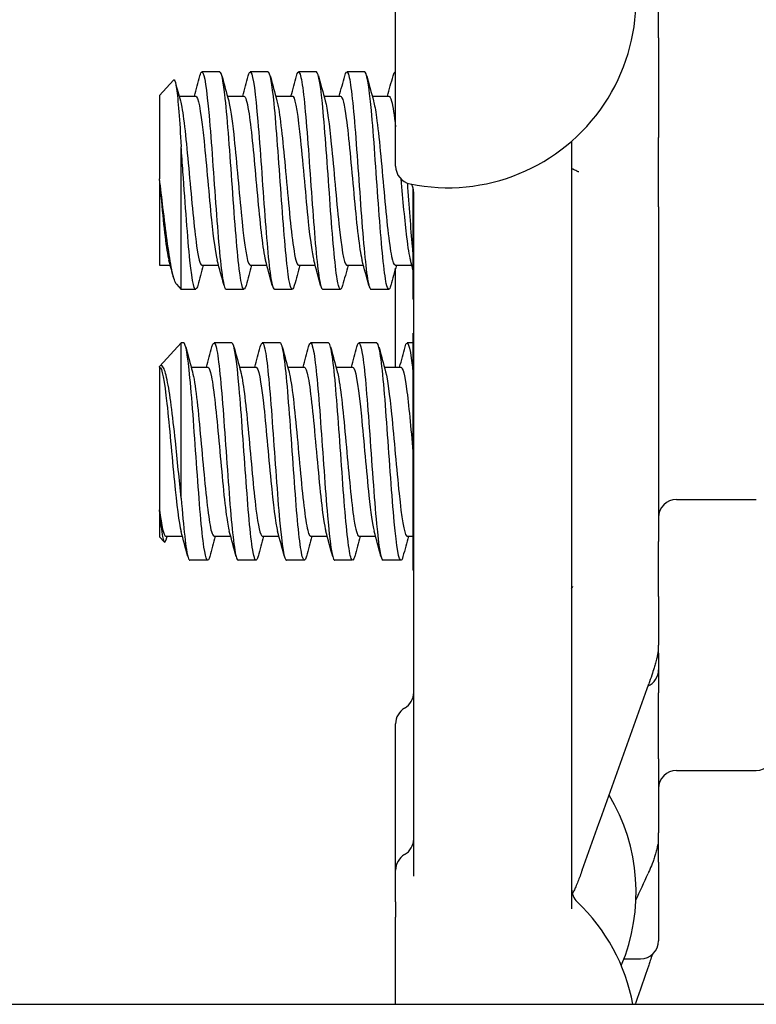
# Model space of a CAD drawing. Header units: inches. Extents: x 18 to 846, y -44 to 561.
# Tile 254 of 256: x 321.18 to 322.45, y 165.78 to 167.48. Entities that reach past the tile are written whole.
import ezdxf

# ---------------------------------------------------------------- set-up
doc = ezdxf.new("R2010")
doc.units = ezdxf.units.IN
doc.header["$LTSCALE"] = 24
doc.header["$MEASUREMENT"] = 0
doc.layers.add('Visible (ANSI)', color=7, linetype='Continuous', lineweight=30)

msp = doc.modelspace()

# ---------------------------------------------------------------- linework, layer by layer
at = {"layer": 'Visible (ANSI)'}
for p, q in [((321.82439, 167.22455), (321.82439, 167.80018)), ((322.27814, 167.44622), (322.27814, 167.5485)), ((322.27814, 167.44622), (322.27814, 167.27384)), ((321.52105, 167.38703), (321.49016, 167.38703)), ((321.60439, 167.38703), (321.5735, 167.38703)), ((321.68772, 167.38703), (321.65683, 167.38703)), ((321.77105, 167.38703), (321.74016, 167.38703)), ((321.82439, 167.38703), (321.8235, 167.38703)), ((321.41689, 167.34649), (321.44136, 167.37297)), ((321.41689, 167.34649), (321.41689, 167.20276)), ((321.45072, 167.34537), (321.47939, 167.34537)), ((321.53406, 167.34537), (321.56272, 167.34537)), ((321.61739, 167.34537), (321.64605, 167.34537)), ((321.70072, 167.34537), (321.72939, 167.34537)), ((321.78406, 167.34537), (321.81272, 167.34537)), ((322.12814, 167.26755), (322.12814, 165.94307)), ((322.27814, 167.15443), (322.27814, 167.27384)), ((321.45435, 167.01203), (321.45435, 167.25796)), ((321.41689, 167.19954), (321.41689, 167.20276)), ((321.41689, 167.19954), (321.41689, 167.0537)), ((321.85439, 167.18757), (321.85439, 166.99569)), ((321.85564, 165.99952), (321.85564, 167.17953)), ((322.27814, 167.15443), (322.27814, 166.57677)), ((321.41689, 167.0537), (321.43549, 167.0537)), ((321.49016, 167.0537), (321.51883, 167.0537)), ((321.5735, 167.0537), (321.60216, 167.0537)), ((321.65683, 167.0537), (321.68549, 167.0537)), ((321.74016, 167.0537), (321.76883, 167.0537)), ((321.8235, 167.0537), (321.85216, 167.0537)), ((321.82439, 166.87787), (321.82439, 167.04879)), ((321.44622, 167.02083), (321.45435, 167.01203)), ((321.47939, 167.01203), (321.45435, 167.01203)), ((321.56272, 167.01203), (321.53183, 167.01203)), ((321.64605, 167.01203), (321.61516, 167.01203)), ((321.72939, 167.01203), (321.6985, 167.01203)), ((321.81272, 167.01203), (321.78183, 167.01203)), ((321.85439, 166.99569), (321.85564, 166.99444)), ((321.85439, 166.93588), (321.85564, 166.93713)), ((321.85439, 166.93588), (321.85439, 166.52819)), ((321.41729, 166.87943), (321.45435, 166.91953)), ((321.45435, 166.65194), (321.45435, 166.91953)), ((321.45855, 166.91953), (321.45435, 166.91953)), ((321.54189, 166.91953), (321.511, 166.91953)), ((321.62522, 166.91953), (321.59433, 166.91953)), ((321.70855, 166.91953), (321.67766, 166.91953)), ((321.79189, 166.91953), (321.761, 166.91953)), ((321.85439, 166.91953), (321.84433, 166.91953)), ((321.41689, 166.87787), (321.41689, 166.87896)), ((321.41689, 166.87787), (321.41689, 166.63174)), ((321.41689, 166.87787), (321.41689, 166.87787)), ((321.47156, 166.87787), (321.50022, 166.87787)), ((321.55489, 166.87787), (321.58355, 166.87787)), ((321.63822, 166.87787), (321.66689, 166.87787)), ((321.72156, 166.87787), (321.75022, 166.87787)), ((321.80489, 166.87787), (321.83355, 166.87787)), ((322.30939, 166.64953), (322.44689, 166.64953)), ((321.41689, 166.62866), (321.41689, 166.63174)), ((321.41689, 166.62866), (321.41689, 166.58508)), ((321.41689, 166.58508), (321.42508, 166.57621)), ((321.42766, 166.5862), (321.45633, 166.5862)), ((321.511, 166.5862), (321.53966, 166.5862)), ((321.59433, 166.5862), (321.62299, 166.5862)), ((321.67766, 166.5862), (321.70633, 166.5862)), ((321.761, 166.5862), (321.78966, 166.5862)), ((321.84433, 166.5862), (321.85439, 166.5862)), ((322.27814, 166.48212), (322.27814, 166.57677)), ((321.50022, 166.54453), (321.46933, 166.54453)), ((321.58355, 166.54453), (321.55266, 166.54453)), ((321.66689, 166.54453), (321.636, 166.54453)), ((321.75022, 166.54453), (321.71933, 166.54453)), ((321.83355, 166.54453), (321.80266, 166.54453)), ((321.85439, 166.52819), (321.85564, 166.52694)), ((322.27814, 166.48212), (322.27814, 166.39792)), ((322.27814, 166.38429), (322.27814, 166.39792)), ((322.27814, 166.38429), (322.27814, 166.35578)), ((322.27814, 166.35578), (322.27814, 166.31567)), ((322.27814, 166.20192), (322.27814, 166.31567)), ((321.82439, 166.00968), (321.82439, 166.26232)), ((322.27814, 166.20192), (322.27814, 166.07429)), ((322.30939, 166.18203), (322.44689, 166.18203)), ((322.27814, 166.02389), (322.27814, 166.07429)), ((322.27814, 166.02389), (322.27814, 165.88828)), ((321.82439, 165.95549), (321.82439, 166.00968)), ((321.82439, 165.95549), (321.82439, 165.92895)), ((321.82439, 165.77849), (321.82439, 165.92895)), ((322.21847, 165.85703), (322.24689, 165.85703)), ((313.80343, 165.77849), (336.17843, 165.77849))]:
    msp.add_line(p, q, dxfattribs=at)
for centre, radius, start, end in [((321.91439, 167.51237), 0.325, 258.46304, 101.53696), ((321.85564, 167.22455), 0.03125, 180, 258.46304), ((322.30939, 166.61828), 0.03125, 90, 180), ((322.24689, 166.35578), 0.03125, 294.35359, 0), ((321.82439, 166.31645), 0.03125, 300, 0), ((321.85564, 166.26232), 0.03125, 120, 180), ((322.44689, 166.21328), 0.03125, 270, 0), ((322.30939, 166.15078), 0.03125, 90, 180), ((321.91439, 165.97175), 0.325, 337.12808, 31.09126), ((321.82439, 166.06381), 0.03125, 300, 0), ((321.85564, 166.00968), 0.03125, 120, 180), ((322.15939, 165.97774), 0.03125, 180, 226.55016), ((321.91439, 165.71912), 0.325, 10.52699, 46.55016), ((322.24689, 165.88828), 0.03125, 270, 0)]:
    msp.add_arc(centre, radius, start, end, dxfattribs=at)
for points in [[(321.47716, 167.34537), (321.48034, 167.35703), (321.48349, 167.36871), (321.48662, 167.38039)], [(321.5246, 167.38039), (321.52847, 167.36595), (321.53236, 167.35152), (321.53631, 167.33711)], [(321.56049, 167.34537), (321.56368, 167.35703), (321.56682, 167.36871), (321.56996, 167.38039)], [(321.60793, 167.38039), (321.6118, 167.36595), (321.6157, 167.35152), (321.61965, 167.33711)], [(321.64383, 167.34537), (321.64701, 167.35703), (321.65016, 167.36871), (321.65329, 167.38039)], [(321.69126, 167.38039), (321.69513, 167.36595), (321.69903, 167.35152), (321.70298, 167.33711)], [(321.72716, 167.34537), (321.73034, 167.35703), (321.73349, 167.36871), (321.73662, 167.38039)], [(321.7746, 167.38039), (321.77847, 167.36595), (321.78236, 167.35152), (321.78631, 167.33711)], [(321.81049, 167.34537), (321.81368, 167.35703), (321.81682, 167.36871), (321.81996, 167.38039)], [(321.81996, 167.38015), (321.82143, 167.38554), (321.82291, 167.38763), (321.82439, 167.38633)], [(321.44429, 167.36914), (321.44716, 167.35845), (321.45006, 167.34777), (321.45298, 167.33711)], [(322.13049, 167.21945), (322.12971, 167.21992), (322.12892, 167.22038), (322.12814, 167.22085)], [(321.44091, 167.03371), (321.43837, 167.04313), (321.43582, 167.05255), (321.43324, 167.06196)], [(321.52829, 167.01868), (321.52442, 167.03312), (321.52052, 167.04755), (321.51657, 167.06196)], [(321.61162, 167.01868), (321.60775, 167.03312), (321.60385, 167.04755), (321.5999, 167.06196)], [(321.69496, 167.01868), (321.69108, 167.03312), (321.68719, 167.04755), (321.68324, 167.06196)], [(321.77829, 167.01868), (321.77442, 167.03312), (321.77052, 167.04755), (321.76657, 167.06196)], [(321.85439, 167.04552), (321.8529, 167.051), (321.85141, 167.05648), (321.8499, 167.06196)], [(321.49239, 167.0537), (321.48921, 167.04204), (321.48606, 167.03036), (321.48293, 167.01868)], [(321.57572, 167.0537), (321.57254, 167.04204), (321.56939, 167.03036), (321.56626, 167.01868)], [(321.65906, 167.0537), (321.65588, 167.04204), (321.65273, 167.03036), (321.6496, 167.01868)], [(321.74239, 167.0537), (321.73921, 167.04204), (321.73606, 167.03036), (321.73293, 167.01868)], [(321.82572, 167.0537), (321.82254, 167.04204), (321.81939, 167.03036), (321.81626, 167.01868)], [(321.4621, 166.91289), (321.46597, 166.89845), (321.46986, 166.88402), (321.47381, 166.86961)], [(321.49799, 166.87787), (321.50118, 166.88953), (321.50432, 166.90121), (321.50746, 166.91289)], [(321.54543, 166.91289), (321.5493, 166.89845), (321.5532, 166.88402), (321.55715, 166.86961)], [(321.58133, 166.87787), (321.58451, 166.88953), (321.58766, 166.90121), (321.59079, 166.91289)], [(321.62876, 166.91289), (321.63263, 166.89845), (321.63653, 166.88402), (321.64048, 166.86961)], [(321.66466, 166.87787), (321.66784, 166.88953), (321.67099, 166.90121), (321.67412, 166.91289)], [(321.7121, 166.91289), (321.71597, 166.89845), (321.71986, 166.88402), (321.72381, 166.86961)], [(321.74799, 166.87787), (321.75118, 166.88953), (321.75432, 166.90121), (321.75746, 166.91289)], [(321.79543, 166.91289), (321.7993, 166.89845), (321.8032, 166.88402), (321.80715, 166.86961)], [(321.83133, 166.87787), (321.83451, 166.88953), (321.83766, 166.90121), (321.84079, 166.91289)], [(321.41689, 166.63174), (321.42048, 166.60307), (321.42407, 166.58655), (321.42766, 166.58629)], [(321.42989, 166.5862), (321.42936, 166.58426), (321.42883, 166.58232), (321.42831, 166.58038)], [(321.46579, 166.55118), (321.46192, 166.56562), (321.45802, 166.58005), (321.45407, 166.59446)], [(321.51322, 166.5862), (321.51004, 166.57454), (321.50689, 166.56286), (321.50376, 166.55118)], [(321.54912, 166.55118), (321.54525, 166.56562), (321.54135, 166.58005), (321.5374, 166.59446)], [(321.59656, 166.5862), (321.59338, 166.57454), (321.59023, 166.56286), (321.5871, 166.55118)], [(321.63246, 166.55118), (321.62858, 166.56562), (321.62469, 166.58005), (321.62074, 166.59446)], [(321.67989, 166.5862), (321.67671, 166.57454), (321.67356, 166.56286), (321.67043, 166.55118)], [(321.71579, 166.55118), (321.71192, 166.56562), (321.70802, 166.58005), (321.70407, 166.59446)], [(321.76322, 166.5862), (321.76004, 166.57454), (321.75689, 166.56286), (321.75376, 166.55118)], [(321.79912, 166.55118), (321.79525, 166.56562), (321.79135, 166.58005), (321.7874, 166.59446)], [(321.84656, 166.5862), (321.84338, 166.57454), (321.84023, 166.56286), (321.8371, 166.55118)], [(322.23911, 165.95826), (322.24612, 165.97363), (322.25314, 165.989), (322.26015, 166.00437)]]:
    msp.add_open_spline(points, degree=3, dxfattribs=at)
for points, knots in [([(321.48662, 167.38017), (321.48789, 167.38498), (321.48916, 167.38736), (321.49044, 167.38699), (321.49445, 167.38583), (321.49846, 167.35734), (321.50247, 167.31196), (321.50648, 167.26659), (321.51049, 167.20531), (321.5145, 167.15058), (321.51851, 167.09585), (321.52252, 167.04885), (321.52653, 167.0268), (321.5283, 167.01709), (321.53006, 167.01231), (321.53183, 167.01235)], [7.5869975, 7.5869975, 7.5869975, 7.5869975, 7.8744508, 7.8744508, 7.8744508, 8.7817425, 8.7817425, 8.7817425, 9.688944, 9.688944, 9.688944, 10.5960559, 10.5960559, 10.5960559, 10.9955743, 10.9955743, 10.9955743, 10.9955743]), ([(321.56626, 167.01868), (321.56232, 167.00401), (321.55837, 167.01488), (321.55442, 167.04754), (321.55025, 167.08206), (321.54608, 167.1402), (321.54191, 167.19915), (321.53787, 167.25639), (321.53382, 167.31304), (321.52977, 167.348), (321.52686, 167.37308), (321.52396, 167.3866), (321.52105, 167.38682)], [-17.5457438, -17.5457438, -17.5457438, -17.5457438, -16.6531776, -16.6531776, -16.6531776, -15.710016, -15.710016, -15.710016, -14.7941843, -14.7941843, -14.7941843, -14.1371669, -14.1371669, -14.1371669, -14.1371669]), ([(321.56996, 167.38011), (321.57152, 167.38601), (321.57308, 167.38824), (321.57464, 167.38633), (321.57865, 167.38144), (321.58266, 167.3494), (321.58667, 167.30192), (321.59068, 167.25446), (321.59469, 167.19259), (321.59869, 167.13897), (321.6027, 167.08535), (321.60671, 167.04113), (321.61072, 167.02248), (321.6122, 167.01558), (321.61368, 167.01224), (321.61516, 167.01232)], [13.8701828, 13.8701828, 13.8701828, 13.8701828, 14.2236185, 14.2236185, 14.2236185, 15.130291, 15.130291, 15.130291, 16.0368774, 16.0368774, 16.0368774, 16.9433783, 16.9433783, 16.9433783, 17.2787596, 17.2787596, 17.2787596, 17.2787596]), ([(321.6496, 167.01876), (321.64608, 167.00596), (321.64257, 167.01252), (321.63906, 167.03748), (321.63501, 167.06632), (321.63095, 167.11905), (321.62689, 167.17594), (321.62285, 167.2327), (321.6188, 167.29232), (321.61475, 167.33262), (321.6113, 167.36703), (321.60784, 167.3867), (321.60439, 167.38696)], [-23.8289291, -23.8289291, -23.8289291, -23.8289291, -23.0349282, -23.0349282, -23.0349282, -22.1173036, -22.1173036, -22.1173036, -21.2019377, -21.2019377, -21.2019377, -20.4203522, -20.4203522, -20.4203522, -20.4203522]), ([(321.65329, 167.38008), (321.65513, 167.38696), (321.65696, 167.38881), (321.6588, 167.38498), (321.6628, 167.37662), (321.66681, 167.34138), (321.67081, 167.29213), (321.67482, 167.2429), (321.67882, 167.18072), (321.68283, 167.12834), (321.68683, 167.07596), (321.69084, 167.0345), (321.69484, 167.0191), (321.69606, 167.01442), (321.69728, 167.01218), (321.6985, 167.01226)], [20.1533681, 20.1533681, 20.1533681, 20.1533681, 20.5685395, 20.5685395, 20.5685395, 21.474622, 21.474622, 21.474622, 22.3806227, 22.3806227, 22.3806227, 23.2865421, 23.2865421, 23.2865421, 23.5619449, 23.5619449, 23.5619449, 23.5619449]), ([(321.73293, 167.01884), (321.72982, 167.00749), (321.72671, 167.01103), (321.72359, 167.02964), (321.71957, 167.05369), (321.71555, 167.10237), (321.71153, 167.15778), (321.70752, 167.21314), (321.7035, 167.274), (321.69948, 167.31801), (321.69556, 167.36097), (321.69164, 167.38696), (321.68772, 167.38703)], [-30.1121144, -30.1121144, -30.1121144, -30.1121144, -29.4082729, -29.4082729, -29.4082729, -28.4988988, -28.4988988, -28.4988988, -27.5903346, -27.5903346, -27.5903346, -26.7035376, -26.7035376, -26.7035376, -26.7035376]), ([(321.73662, 167.38008), (321.73871, 167.38785), (321.7408, 167.38912), (321.74289, 167.38307), (321.7469, 167.3715), (321.7509, 167.3334), (321.7549, 167.28267), (321.75891, 167.23195), (321.76291, 167.1697), (321.76691, 167.11865), (321.77092, 167.0676), (321.77492, 167.02884), (321.77892, 167.01653), (321.77989, 167.01354), (321.78086, 167.01214), (321.78183, 167.01223)], [26.4365534, 26.4365534, 26.4365534, 26.4365534, 26.9094187, 26.9094187, 26.9094187, 27.8149406, 27.8149406, 27.8149406, 28.7203847, 28.7203847, 28.7203847, 29.6257517, 29.6257517, 29.6257517, 29.8451302, 29.8451302, 29.8451302, 29.8451302]), ([(321.81626, 167.01896), (321.81363, 167.0093), (321.811, 167.01005), (321.80837, 167.02205), (321.80432, 167.04052), (321.80026, 167.0852), (321.79621, 167.13944), (321.79217, 167.19362), (321.78812, 167.25611), (321.78408, 167.30367), (321.78004, 167.35117), (321.776, 167.38272), (321.77196, 167.3866), (321.77165, 167.38689), (321.77135, 167.38702), (321.77105, 167.38701)], [-36.3952997, -36.3952997, -36.3952997, -36.3952997, -35.7999471, -35.7999471, -35.7999471, -34.8837719, -34.8837719, -34.8837719, -33.9686925, -33.9686925, -33.9686925, -33.0546668, -33.0546668, -33.0546668, -32.9867229, -32.9867229, -32.9867229, -32.9867229]), ([(321.44136, 167.37297), (321.44166, 167.3733), (321.44197, 167.37341), (321.44363, 167.37273), (321.44497, 167.36764), (321.44766, 167.34891), (321.44899, 167.33526), (321.45169, 167.30092), (321.45302, 167.2804), (321.45435, 167.25796)], [-0.57910031, -0.57910031, -0.57910031, -0.57910031, -0.53987265, -0.53987265, -0.36414387, -0.36414387, -0.18418584, -0.18418584, 0, 0, 0, 0]), ([(321.47939, 167.34531), (321.47992, 167.34534), (321.48045, 167.34502), (321.48098, 167.34432), (321.48525, 167.33872), (321.48952, 167.30907), (321.49379, 167.26752), (321.49806, 167.22598), (321.50233, 167.17369), (321.5066, 167.13206), (321.50992, 167.09967), (321.51325, 167.07443), (321.51657, 167.06209)], [7.8539816, 7.8539816, 7.8539816, 7.8539816, 7.9736666, 7.9736666, 7.9736666, 8.9397805, 8.9397805, 8.9397805, 9.9057922, 9.9057922, 9.9057922, 10.6574206, 10.6574206, 10.6574206, 10.6574206]), ([(321.64605, 167.34532), (321.64652, 167.34535), (321.64698, 167.3451), (321.64745, 167.34456), (321.65171, 167.33965), (321.65598, 167.31071), (321.66024, 167.26957), (321.66471, 167.2265), (321.66918, 167.17131), (321.67364, 167.12843), (321.67684, 167.09773), (321.68004, 167.07406), (321.68324, 167.06217)], [20.4203522, 20.4203522, 20.4203522, 20.4203522, 20.5253788, 20.5253788, 20.5253788, 21.4902198, 21.4902198, 21.4902198, 22.5004247, 22.5004247, 22.5004247, 23.2237912, 23.2237912, 23.2237912, 23.2237912]), ([(321.45298, 167.33699), (321.45377, 167.33418), (321.45456, 167.33064), (321.45534, 167.32637), (321.45961, 167.30319), (321.46388, 167.25921), (321.46816, 167.21243), (321.47243, 167.16566), (321.4767, 167.11739), (321.48097, 167.08738), (321.48403, 167.06583), (321.4871, 167.05413), (321.49016, 167.05391)], [8.1921353, 8.1921353, 8.1921353, 8.1921353, 8.3701398, 8.3701398, 8.3701398, 9.3362117, 9.3362117, 9.3362117, 10.3021816, 10.3021816, 10.3021816, 10.9955743, 10.9955743, 10.9955743, 10.9955743]), ([(321.53631, 167.33689), (321.53921, 167.32616), (321.54211, 167.30583), (321.545, 167.27914), (321.54927, 167.23982), (321.55354, 167.18781), (321.55781, 167.14437), (321.56208, 167.10093), (321.56634, 167.06727), (321.57061, 167.05714), (321.57157, 167.05486), (321.57253, 167.05378), (321.5735, 167.05386)], [14.4753206, 14.4753206, 14.4753206, 14.4753206, 15.1305271, 15.1305271, 15.1305271, 16.0959005, 16.0959005, 16.0959005, 17.061177, 17.061177, 17.061177, 17.2787596, 17.2787596, 17.2787596, 17.2787596]), ([(321.56272, 167.34508), (321.56536, 167.34496), (321.568, 167.33645), (321.57064, 167.32013), (321.57491, 167.29374), (321.57918, 167.24766), (321.58345, 167.20073), (321.58771, 167.15381), (321.59198, 167.10733), (321.59625, 167.08031), (321.59747, 167.0726), (321.59869, 167.06653), (321.5999, 167.06217)], [14.1371669, 14.1371669, 14.1371669, 14.1371669, 14.734342, 14.734342, 14.734342, 15.6997554, 15.6997554, 15.6997554, 16.6650715, 16.6650715, 16.6650715, 16.9406059, 16.9406059, 16.9406059, 16.9406059]), ([(321.61965, 167.33701), (321.62037, 167.33444), (321.62109, 167.33125), (321.62181, 167.32745), (321.62606, 167.30497), (321.63032, 167.26165), (321.63458, 167.21512), (321.63903, 167.16645), (321.64348, 167.11573), (321.64793, 167.0853), (321.6509, 167.06503), (321.65386, 167.05419), (321.65683, 167.05399)], [20.7585059, 20.7585059, 20.7585059, 20.7585059, 20.9213285, 20.9213285, 20.9213285, 21.8840483, 21.8840483, 21.8840483, 22.8911764, 22.8911764, 22.8911764, 23.5619449, 23.5619449, 23.5619449, 23.5619449]), ([(321.70298, 167.33699), (321.70646, 167.32406), (321.70995, 167.29687), (321.71343, 167.26232), (321.71777, 167.21926), (321.7221, 167.16604), (321.72644, 167.12503), (321.73078, 167.08404), (321.73511, 167.05647), (321.73945, 167.05391), (321.73969, 167.05377), (321.73993, 167.05371), (321.74016, 167.05371)], [27.0416912, 27.0416912, 27.0416912, 27.0416912, 27.8292662, 27.8292662, 27.8292662, 28.8105395, 28.8105395, 28.8105395, 29.7914432, 29.7914432, 29.7914432, 29.8451302, 29.8451302, 29.8451302, 29.8451302]), ([(321.72939, 167.34518), (321.73268, 167.34493), (321.73597, 167.33131), (321.73926, 167.3068), (321.7436, 167.27448), (321.74794, 167.22416), (321.75228, 167.17702), (321.75661, 167.12991), (321.76095, 167.08736), (321.76529, 167.06727), (321.76572, 167.06529), (321.76614, 167.06354), (321.76657, 167.062)], [26.7035376, 26.7035376, 26.7035376, 26.7035376, 27.4478945, 27.4478945, 27.4478945, 28.4293123, 28.4293123, 28.4293123, 29.4103592, 29.4103592, 29.4103592, 29.5069765, 29.5069765, 29.5069765, 29.5069765]), ([(321.78631, 167.3368), (321.78802, 167.33064), (321.78973, 167.32118), (321.79144, 167.30872), (321.79577, 167.27717), (321.8001, 167.22737), (321.80443, 167.18019), (321.80875, 167.13303), (321.81308, 167.08988), (321.81741, 167.0688), (321.81944, 167.05891), (321.82147, 167.05401), (321.8235, 167.05404)], [33.3248765, 33.3248765, 33.3248765, 33.3248765, 33.7114291, 33.7114291, 33.7114291, 34.6905352, 34.6905352, 34.6905352, 35.6692919, 35.6692919, 35.6692919, 36.1283155, 36.1283155, 36.1283155, 36.1283155]), ([(321.81272, 167.34508), (321.81424, 167.34517), (321.81576, 167.34246), (321.81729, 167.33681), (321.81965, 167.32803), (321.82202, 167.31229), (321.82439, 167.29227)], [32.98672286, 32.98672286, 32.98672286, 32.98672286, 33.33090486, 33.33090486, 33.33090486, 33.86631356, 33.86631356, 33.86631356, 33.86631356]), ([(321.48293, 167.01873), (321.48246, 167.01694), (321.48199, 167.0155), (321.48151, 167.01444), (321.47751, 167.0054), (321.4735, 167.02338), (321.4695, 167.06181), (321.46548, 167.10031), (321.46147, 167.15848), (321.45746, 167.21502), (321.45642, 167.22961), (321.45539, 167.24405), (321.45435, 167.25796)], [-11.2625585, -11.2625585, -11.2625585, -11.2625585, -11.1558883, -11.1558883, -11.1558883, -10.2497289, -10.2497289, -10.2497289, -9.3421105, -9.3421105, -9.3421105, -9.107885, -9.107885, -9.107885, -9.107885]), ([(322.1404, 167.21455), (322.1404, 167.21455), (322.14032, 167.21459), (322.13984, 167.21478), (322.13929, 167.21501), (322.13763, 167.2157), (322.13646, 167.21621), (322.13438, 167.21723), (322.13346, 167.21772), (322.1321, 167.21849), (322.13161, 167.21879), (322.13086, 167.21923), (322.13062, 167.21938), (322.13049, 167.21945)], [0.181698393, 0.181698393, 0.181698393, 0.181698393, 0.189497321, 0.189497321, 0.201717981, 0.201717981, 0.21693936, 0.21693936, 0.228645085, 0.228645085, 0.23621381, 0.23621381, 0.243474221, 0.243474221, 0.243474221, 0.243474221]), ([(321.44622, 167.02083), (321.44558, 167.02153), (321.44493, 167.02256), (321.44195, 167.02879), (321.43959, 167.03782), (321.43483, 167.06297), (321.43248, 167.07853), (321.42773, 167.11383), (321.42538, 167.13302), (321.42096, 167.16957), (321.41895, 167.18634), (321.41689, 167.20276)], [-0.68972155, -0.68972155, -0.68972155, -0.68972155, -0.64162523, -0.64162523, -0.47009117, -0.47009117, -0.30597672, -0.30597672, -0.14928046, -0.14928046, -0.02134877, -0.02134877, -0.02134877, -0.02134877]), ([(321.41689, 167.19954), (321.42116, 167.15255), (321.42543, 167.10622), (321.42971, 167.07952), (321.43088, 167.07217), (321.43206, 167.06637), (321.43324, 167.06216)], [3.1415374, 3.1415374, 3.1415374, 3.1415374, 4.1081736, 4.1081736, 4.1081736, 4.3742353, 4.3742353, 4.3742353, 4.3742353]), ([(321.83326, 167.20277), (321.83659, 167.16621), (321.83993, 167.12937), (321.84326, 167.10212), (321.84547, 167.08399), (321.84769, 167.07037), (321.8499, 167.06228)], [34.5355711, 34.5355711, 34.5355711, 34.5355711, 35.2890397, 35.2890397, 35.2890397, 35.7901619, 35.7901619, 35.7901619, 35.7901619]), ([(321.84463, 167.19534), (321.8474, 167.15621), (321.85017, 167.11733), (321.85295, 167.08613), (321.85343, 167.08072), (321.85391, 167.07555), (321.85439, 167.07065)], [34.58007921, 34.58007921, 34.58007921, 34.58007921, 35.20708057, 35.20708057, 35.20708057, 35.31578917, 35.31578917, 35.31578917, 35.31578917]), ([(321.85564, 167.17953), (321.85564, 167.18288), (321.85497, 167.18606), (321.8533, 167.19061), (321.85243, 167.19222), (321.8516, 167.19349)], [0, 0, 0, 0, 0.016522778, 0.016522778, 0.029681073, 0.029681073, 0.029681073, 0.029681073]), ([(321.50746, 166.91259), (321.5098, 166.92126), (321.51215, 166.9217), (321.5145, 166.91303), (321.51851, 166.89823), (321.52252, 166.8572), (321.52653, 166.80497), (321.53054, 166.75274), (321.53455, 166.69045), (321.53856, 166.64091), (321.54257, 166.59137), (321.54658, 166.55565), (321.55059, 166.54682), (321.55128, 166.5453), (321.55197, 166.54458), (321.55266, 166.54464)], [9.1577938, 9.1577938, 9.1577938, 9.1577938, 9.688944, 9.688944, 9.688944, 10.5960559, 10.5960559, 10.5960559, 11.5030786, 11.5030786, 11.5030786, 12.4100129, 12.4100129, 12.4100129, 12.5663706, 12.5663706, 12.5663706, 12.5663706]), ([(321.59079, 166.91263), (321.59342, 166.92229), (321.59606, 166.92151), (321.59869, 166.90948), (321.6027, 166.89118), (321.60671, 166.84725), (321.61072, 166.79375), (321.61472, 166.74025), (321.61873, 166.67835), (321.62274, 166.63069), (321.62674, 166.58303), (321.63075, 166.55064), (321.63476, 166.54535), (321.63517, 166.54481), (321.63558, 166.54455), (321.636, 166.54458)], [15.4409791, 15.4409791, 15.4409791, 15.4409791, 16.0368774, 16.0368774, 16.0368774, 16.9433783, 16.9433783, 16.9433783, 17.8497944, 17.8497944, 17.8497944, 18.7561262, 18.7561262, 18.7561262, 18.8495559, 18.8495559, 18.8495559, 18.8495559]), ([(321.67412, 166.91269), (321.67703, 166.92329), (321.67993, 166.92107), (321.68283, 166.90549), (321.68683, 166.88399), (321.69084, 166.83751), (321.69484, 166.78302), (321.69885, 166.72854), (321.70285, 166.66724), (321.70686, 166.6215), (321.71086, 166.57578), (321.71487, 166.5466), (321.71887, 166.54465), (321.71902, 166.54457), (321.71918, 166.54454), (321.71933, 166.54454)], [21.7241644, 21.7241644, 21.7241644, 21.7241644, 22.3806227, 22.3806227, 22.3806227, 23.2865421, 23.2865421, 23.2865421, 24.1923809, 24.1923809, 24.1923809, 25.0981395, 25.0981395, 25.0981395, 25.1327412, 25.1327412, 25.1327412, 25.1327412]), ([(321.75746, 166.91275), (321.76061, 166.92424), (321.76376, 166.92041), (321.76691, 166.90119), (321.77092, 166.87678), (321.77492, 166.82807), (321.77892, 166.77284), (321.78311, 166.71509), (321.78729, 166.65157), (321.79148, 166.60738), (321.79521, 166.568), (321.79893, 166.54483), (321.80266, 166.54458)], [28.0073497, 28.0073497, 28.0073497, 28.0073497, 28.7203847, 28.7203847, 28.7203847, 29.6257517, 29.6257517, 29.6257517, 30.5723978, 30.5723978, 30.5723978, 31.4159265, 31.4159265, 31.4159265, 31.4159265]), ([(321.84079, 166.91289), (321.84484, 166.92799), (321.84889, 166.916), (321.85295, 166.88135), (321.85343, 166.87724), (321.85391, 166.87282), (321.85439, 166.86813)], [34.290535, 34.290535, 34.290535, 34.290535, 35.2070806, 35.2070806, 35.2070806, 35.3157892, 35.3157892, 35.3157892, 35.3157892]), ([(321.50376, 166.55127), (321.50038, 166.53892), (321.497, 166.54447), (321.49362, 166.56729), (321.48958, 166.59452), (321.48555, 166.64579), (321.48151, 166.7021), (321.47751, 166.75801), (321.4735, 166.81767), (321.4695, 166.85927), (321.46585, 166.89714), (321.4622, 166.9193), (321.45855, 166.9195)], [-12.8333548, -12.8333548, -12.8333548, -12.8333548, -12.0686207, -12.0686207, -12.0686207, -11.1558883, -11.1558883, -11.1558883, -10.2497289, -10.2497289, -10.2497289, -9.424778, -9.424778, -9.424778, -9.424778]), ([(321.5871, 166.5514), (321.58423, 166.54092), (321.58136, 166.54293), (321.57849, 166.55804), (321.57448, 166.57918), (321.57046, 166.62552), (321.56645, 166.68004), (321.56244, 166.73448), (321.55843, 166.7959), (321.55442, 166.84183), (321.55025, 166.88961), (321.54608, 166.91941), (321.54191, 166.91953), (321.54191, 166.91953), (321.5419, 166.91953), (321.54189, 166.91953)], [-19.1165401, -19.1165401, -19.1165401, -19.1165401, -18.4677138, -18.4677138, -18.4677138, -17.5597228, -17.5597228, -17.5597228, -16.6531776, -16.6531776, -16.6531776, -15.710016, -15.710016, -15.710016, -15.7079633, -15.7079633, -15.7079633, -15.7079633]), ([(321.67043, 166.55148), (321.66808, 166.54281), (321.66574, 166.54237), (321.66339, 166.55101), (321.65939, 166.56576), (321.65538, 166.60666), (321.65138, 166.65877), (321.64727, 166.71218), (321.64317, 166.77618), (321.63906, 166.82634), (321.63501, 166.87591), (321.63095, 166.91083), (321.62689, 166.91804), (321.62634, 166.91904), (321.62578, 166.9195), (321.62522, 166.91946)], [-25.3997254, -25.3997254, -25.3997254, -25.3997254, -24.8691111, -24.8691111, -24.8691111, -23.9633977, -23.9633977, -23.9633977, -23.0349282, -23.0349282, -23.0349282, -22.1173036, -22.1173036, -22.1173036, -21.9911486, -21.9911486, -21.9911486, -21.9911486]), ([(321.75376, 166.5515), (321.75176, 166.54402), (321.74975, 166.54253), (321.74775, 166.54778), (321.74372, 166.55833), (321.73969, 166.59587), (321.73567, 166.64656), (321.73164, 166.69719), (321.72762, 166.75982), (321.72359, 166.81136), (321.71957, 166.86286), (321.71555, 166.90217), (321.71153, 166.91483), (321.71054, 166.91795), (321.70955, 166.91943), (321.70855, 166.91936)], [-31.6829107, -31.6829107, -31.6829107, -31.6829107, -31.2296098, -31.2296098, -31.2296098, -30.3184966, -30.3184966, -30.3184966, -29.4082729, -29.4082729, -29.4082729, -28.4988988, -28.4988988, -28.4988988, -28.2743339, -28.2743339, -28.2743339, -28.2743339]), ([(321.8371, 166.55145), (321.83563, 166.54592), (321.83417, 166.5436), (321.83271, 166.54491), (321.82865, 166.54854), (321.82459, 166.58015), (321.82053, 166.62788), (321.81648, 166.67555), (321.81242, 166.73823), (321.80837, 166.7925), (321.80432, 166.8467), (321.80026, 166.89129), (321.79621, 166.90964), (321.79477, 166.91618), (321.79333, 166.91933), (321.79189, 166.91925)], [-37.966096, -37.966096, -37.966096, -37.966096, -37.6357564, -37.6357564, -37.6357564, -36.7172608, -36.7172608, -36.7172608, -35.7999471, -35.7999471, -35.7999471, -34.8837719, -34.8837719, -34.8837719, -34.5575192, -34.5575192, -34.5575192, -34.5575192]), ([(321.45435, 166.65194), (321.45272, 166.66766), (321.45108, 166.68405), (321.44772, 166.71743), (321.44602, 166.73426), (321.44195, 166.77261), (321.43959, 166.79341), (321.43483, 166.82943), (321.43248, 166.84451), (321.42773, 166.86713), (321.42538, 166.87475), (321.42096, 166.88132), (321.41895, 166.88155), (321.41689, 166.87896)], [-0.89666376, -0.89666376, -0.89666376, -0.89666376, -0.7697294, -0.7697294, -0.64162523, -0.64162523, -0.47009117, -0.47009117, -0.30597672, -0.30597672, -0.14928046, -0.14928046, -0.02134877, -0.02134877, -0.02134877, -0.02134877]), ([(321.41689, 166.87787), (321.42116, 166.87787), (321.42543, 166.85355), (321.42971, 166.81488), (321.43398, 166.77622), (321.43825, 166.72428), (321.44253, 166.68034), (321.44637, 166.64078), (321.45022, 166.60871), (321.45407, 166.59449)], [3.1415927, 3.1415927, 3.1415927, 3.1415927, 4.1081736, 4.1081736, 4.1081736, 5.0747039, 5.0747039, 5.0747039, 5.9450316, 5.9450316, 5.9450316, 5.9450316]), ([(321.50022, 166.87754), (321.50235, 166.87754), (321.50447, 166.87214), (321.5066, 166.86132), (321.51087, 166.83959), (321.51514, 166.79665), (321.51941, 166.75005), (321.52368, 166.70346), (321.52795, 166.65452), (321.53222, 166.62325), (321.53395, 166.6106), (321.53568, 166.60099), (321.5374, 166.59475)], [9.424778, 9.424778, 9.424778, 9.424778, 9.9057922, 9.9057922, 9.9057922, 10.8717023, 10.8717023, 10.8717023, 11.8375116, 11.8375116, 11.8375116, 12.228217, 12.228217, 12.228217, 12.228217]), ([(321.58355, 166.87787), (321.58779, 166.87784), (321.59202, 166.85405), (321.59625, 166.81602), (321.60052, 166.77766), (321.60478, 166.72587), (321.60905, 166.68182), (321.61295, 166.64161), (321.61684, 166.60886), (321.62074, 166.59449)], [15.7079633, 15.7079633, 15.7079633, 15.7079633, 16.6650715, 16.6650715, 16.6650715, 17.6302912, 17.6302912, 17.6302912, 18.5114023, 18.5114023, 18.5114023, 18.5114023]), ([(321.66689, 166.87748), (321.66914, 166.87747), (321.67139, 166.87143), (321.67364, 166.85936), (321.67807, 166.83561), (321.68251, 166.7893), (321.68694, 166.74066), (321.69133, 166.69241), (321.69573, 166.64337), (321.70013, 166.61467), (321.70144, 166.60609), (321.70276, 166.59941), (321.70407, 166.59471)], [21.9911486, 21.9911486, 21.9911486, 21.9911486, 22.5004247, 22.5004247, 22.5004247, 23.5027374, 23.5027374, 23.5027374, 24.4972195, 24.4972195, 24.4972195, 24.7945876, 24.7945876, 24.7945876, 24.7945876]), ([(321.75022, 166.87777), (321.75091, 166.87782), (321.75159, 166.87728), (321.75228, 166.87612), (321.75661, 166.86876), (321.76095, 166.83671), (321.76529, 166.79346), (321.76962, 166.75022), (321.77396, 166.69706), (321.7783, 166.65632), (321.78133, 166.62779), (321.78437, 166.60593), (321.7874, 166.59467)], [28.2743339, 28.2743339, 28.2743339, 28.2743339, 28.4293123, 28.4293123, 28.4293123, 29.4103592, 29.4103592, 29.4103592, 30.3910385, 30.3910385, 30.3910385, 31.0777729, 31.0777729, 31.0777729, 31.0777729]), ([(321.83355, 166.87768), (321.83679, 166.87743), (321.84002, 166.86431), (321.84326, 166.84056), (321.84697, 166.81331), (321.85068, 166.77273), (321.85439, 166.73202)], [34.5575192, 34.5575192, 34.5575192, 34.5575192, 35.2890397, 35.2890397, 35.2890397, 36.1282603, 36.1282603, 36.1282603, 36.1282603]), ([(321.47381, 166.86931), (321.4762, 166.86057), (321.47858, 166.8454), (321.48097, 166.82524), (321.48524, 166.78913), (321.48951, 166.73801), (321.49378, 166.69279), (321.49805, 166.64757), (321.50232, 166.60952), (321.50659, 166.59419), (321.50806, 166.58891), (321.50953, 166.58638), (321.511, 166.58646)], [9.7629316, 9.7629316, 9.7629316, 9.7629316, 10.3021816, 10.3021816, 10.3021816, 11.2680503, 11.2680503, 11.2680503, 12.2338185, 12.2338185, 12.2338185, 12.5663706, 12.5663706, 12.5663706, 12.5663706]), ([(321.55715, 166.8696), (321.55737, 166.8688), (321.55759, 166.86795), (321.55781, 166.86703), (321.56208, 166.84928), (321.56634, 166.80933), (321.57061, 166.76351), (321.57488, 166.7177), (321.57914, 166.66729), (321.58341, 166.63288), (321.58705, 166.60354), (321.59069, 166.58653), (321.59433, 166.58628)], [16.0461169, 16.0461169, 16.0461169, 16.0461169, 16.0959005, 16.0959005, 16.0959005, 17.061177, 17.061177, 17.061177, 18.0263573, 18.0263573, 18.0263573, 18.8495559, 18.8495559, 18.8495559, 18.8495559]), ([(321.64048, 166.86926), (321.64297, 166.86015), (321.64545, 166.84408), (321.64793, 166.82268), (321.65235, 166.78463), (321.65677, 166.73096), (321.66119, 166.68499), (321.66557, 166.63937), (321.66995, 166.60273), (321.67434, 166.59077), (321.67545, 166.58774), (321.67655, 166.58631), (321.67766, 166.5864)], [22.3293022, 22.3293022, 22.3293022, 22.3293022, 22.8911764, 22.8911764, 22.8911764, 23.8904364, 23.8904364, 23.8904364, 24.8818896, 24.8818896, 24.8818896, 25.1327412, 25.1327412, 25.1327412, 25.1327412]), ([(321.72381, 166.86947), (321.72469, 166.86634), (321.72557, 166.86232), (321.72644, 166.8574), (321.73078, 166.83304), (321.73511, 166.78747), (321.73945, 166.73986), (321.74379, 166.69226), (321.74812, 166.64402), (321.75246, 166.61541), (321.7553, 166.59661), (321.75815, 166.58665), (321.761, 166.58648)], [28.6124875, 28.6124875, 28.6124875, 28.6124875, 28.8105395, 28.8105395, 28.8105395, 29.7914432, 29.7914432, 29.7914432, 30.7719806, 30.7719806, 30.7719806, 31.4159265, 31.4159265, 31.4159265, 31.4159265]), ([(321.80715, 166.86948), (321.81057, 166.85677), (321.81399, 166.83036), (321.81741, 166.79665), (321.82173, 166.75401), (321.82606, 166.70094), (321.83039, 166.65965), (321.83471, 166.61837), (321.83903, 166.59008), (321.84336, 166.58659), (321.84368, 166.58633), (321.84401, 166.58621), (321.84433, 166.58623)], [34.8956728, 34.8956728, 34.8956728, 34.8956728, 35.6692919, 35.6692919, 35.6692919, 36.6477025, 36.6477025, 36.6477025, 37.6257703, 37.6257703, 37.6257703, 37.6991118, 37.6991118, 37.6991118, 37.6991118]), ([(321.45435, 166.65194), (321.45836, 166.60065), (321.46238, 166.56161), (321.46639, 166.54913), (321.46737, 166.54608), (321.46835, 166.54463), (321.46933, 166.54471)], [5.153766, 5.153766, 5.153766, 5.153766, 6.061332, 6.061332, 6.061332, 6.2831853, 6.2831853, 6.2831853, 6.2831853]), ([(321.41689, 166.62866), (321.41773, 166.61947), (321.41857, 166.61128), (321.42033, 166.59644), (321.42124, 166.59013), (321.42351, 166.57843), (321.42484, 166.57522), (321.42689, 166.57627), (321.4276, 166.57778), (321.42831, 166.58038)], [-1.55032965, -1.55032965, -1.55032965, -1.55032965, -1.45779707, -1.45779707, -1.35502847, -1.35502847, -1.20046703, -1.20046703, -1.11667095, -1.11667095, -1.11667095, -1.11667095]), ([(322.12814, 166.49526), (322.12815, 166.49529), (322.12817, 166.49531), (322.1286, 166.49614), (322.12902, 166.49695), (322.1295, 166.49792), (322.12962, 166.49816), (322.12979, 166.49852), (322.12985, 166.49865), (322.12997, 166.49893), (322.13003, 166.49905), (322.13008, 166.49917), (322.13009, 166.4992), (322.13009, 166.4992)], [0.079102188, 0.079102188, 0.079102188, 0.079102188, 0.079358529, 0.079358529, 0.086578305, 0.086578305, 0.089065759, 0.089065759, 0.090831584, 0.090831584, 0.093412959, 0.093412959, 0.09548736, 0.09548736, 0.09548736, 0.09548736]), ([(322.27739, 166.38739), (322.27739, 166.38739), (322.27739, 166.38739), (322.27739, 166.38737), (322.27739, 166.38735), (322.27738, 166.38729), (322.27737, 166.38725), (322.27736, 166.38717), (322.27735, 166.38714), (322.27734, 166.38706), (322.27733, 166.38701), (322.27732, 166.38691), (322.27731, 166.38685), (322.27729, 166.38673), (322.27728, 166.38666), (322.27725, 166.38646), (322.27723, 166.38633), (322.27714, 166.38571), (322.27707, 166.38527), (322.27688, 166.38405), (322.27675, 166.38329), (322.27624, 166.38045), (322.27575, 166.37818), (322.27451, 166.37306), (322.27374, 166.37018), (322.27215, 166.36454), (322.27132, 166.36174), (322.26918, 166.35474), (322.26783, 166.35054), (322.2647, 166.34118), (322.26292, 166.33613), (322.26115, 166.33117)], [0.28524096, 0.28524096, 0.28524096, 0.28524096, 0.28654665, 0.28654665, 0.28782229, 0.28782229, 0.28881832, 0.28881832, 0.28931607, 0.28931607, 0.28981637, 0.28981637, 0.29031918, 0.29031918, 0.29082049, 0.29082049, 0.29183026, 0.29183026, 0.29589931, 0.29589931, 0.30383559, 0.30383559, 0.32491708, 0.32491708, 0.34766188, 0.34766188, 0.36968253, 0.36968253, 0.40387291, 0.40387291, 0.44899387, 0.44899387, 0.44899387, 0.44899387]), ([(322.14625, 166.00985), (322.15392, 166.03127), (322.1616, 166.05269), (322.17693, 166.09552), (322.1846, 166.11694), (322.19993, 166.15978), (322.20759, 166.1812), (322.2229, 166.22405), (322.23056, 166.24547), (322.24586, 166.28832), (322.25351, 166.30974), (322.26115, 166.33117)], [0.50186624, 0.50186624, 0.50186624, 0.50186624, 0.69684315, 0.69684315, 0.89182006, 0.89182006, 1.08679697, 1.08679697, 1.28177388, 1.28177388, 1.47675079, 1.47675079, 1.47675079, 1.47675079]), ([(322.12814, 166.06577), (322.12814, 166.06577), (322.12814, 166.06574), (322.12814, 166.06555), (322.12814, 166.06532), (322.12814, 166.06501), (322.12814, 166.06489), (322.12814, 166.0648), (322.12814, 166.06479), (322.12814, 166.06479)], [0.002637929, 0.002637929, 0.002637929, 0.002637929, 0.003799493, 0.003799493, 0.010735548, 0.010735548, 0.015367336, 0.015367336, 0.01705686, 0.01705686, 0.01705686, 0.01705686]), ([(322.27653, 166.05406), (322.27653, 166.05406), (322.27653, 166.05406), (322.27653, 166.05406), (322.27653, 166.05405), (322.27653, 166.05404), (322.27653, 166.05403), (322.27652, 166.054), (322.27652, 166.05398), (322.27652, 166.05394), (322.27651, 166.05392), (322.2765, 166.05384), (322.27649, 166.05378), (322.27646, 166.05359), (322.27644, 166.05346), (322.27634, 166.05284), (322.27626, 166.05236), (322.27602, 166.05095), (322.27584, 166.05002), (322.27509, 166.04622), (322.27437, 166.04317), (322.27292, 166.03777), (322.2722, 166.03535), (322.27054, 166.03011), (322.26957, 166.02731), (322.26685, 166.0198), (322.26501, 166.01528), (322.26215, 166.00874), (322.26113, 166.00652), (322.26015, 166.00437)], [0.24123658, 0.24123658, 0.24123658, 0.24123658, 0.24138021, 0.24138021, 0.24161922, 0.24161922, 0.24185885, 0.24185885, 0.24209917, 0.24209917, 0.24233952, 0.24233952, 0.24282598, 0.24282598, 0.24379448, 0.24379448, 0.2476514, 0.2476514, 0.25527588, 0.25527588, 0.27853668, 0.27853668, 0.29800819, 0.29800819, 0.32271469, 0.32271469, 0.36724083, 0.36724083, 0.39261089, 0.39261089, 0.39261089, 0.39261089]), ([(322.14625, 166.00985), (322.14386, 166.00318), (322.1414, 165.99641), (322.13774, 165.98716), (322.13652, 165.98418), (322.1343, 165.97902), (322.13332, 165.97681), (322.13149, 165.9729), (322.13067, 165.97123), (322.12973, 165.96921), (322.1296, 165.96895), (322.12948, 165.96868)], [0, 0, 0, 0, 0.06088523, 0.06088523, 0.09170451, 0.09170451, 0.11481676, 0.11481676, 0.1302488, 0.1302488, 0.13258663, 0.13258663, 0.13258663, 0.13258663]), ([(322.26751, 165.8648), (322.26632, 165.8611), (322.26511, 165.85749), (322.26303, 165.85135), (322.26213, 165.84876), (322.26125, 165.8462)], [0.19743585, 0.19743585, 0.19743585, 0.19743585, 0.227782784, 0.227782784, 0.250443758, 0.250443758, 0.250443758, 0.250443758]), ([(322.26125, 165.8462), (322.25361, 165.82412), (322.24596, 165.80204), (322.23814, 165.77948), (322.23797, 165.77898), (322.2378, 165.77849)], [0.47801542, 0.47801542, 0.47801542, 0.47801542, 0.67299233, 0.67299233, 0.67733567, 0.67733567, 0.67733567, 0.67733567])]:
    msp.add_open_spline(points, degree=3, knots=knots, dxfattribs=at)

doc.saveas('drawing.dxf')
